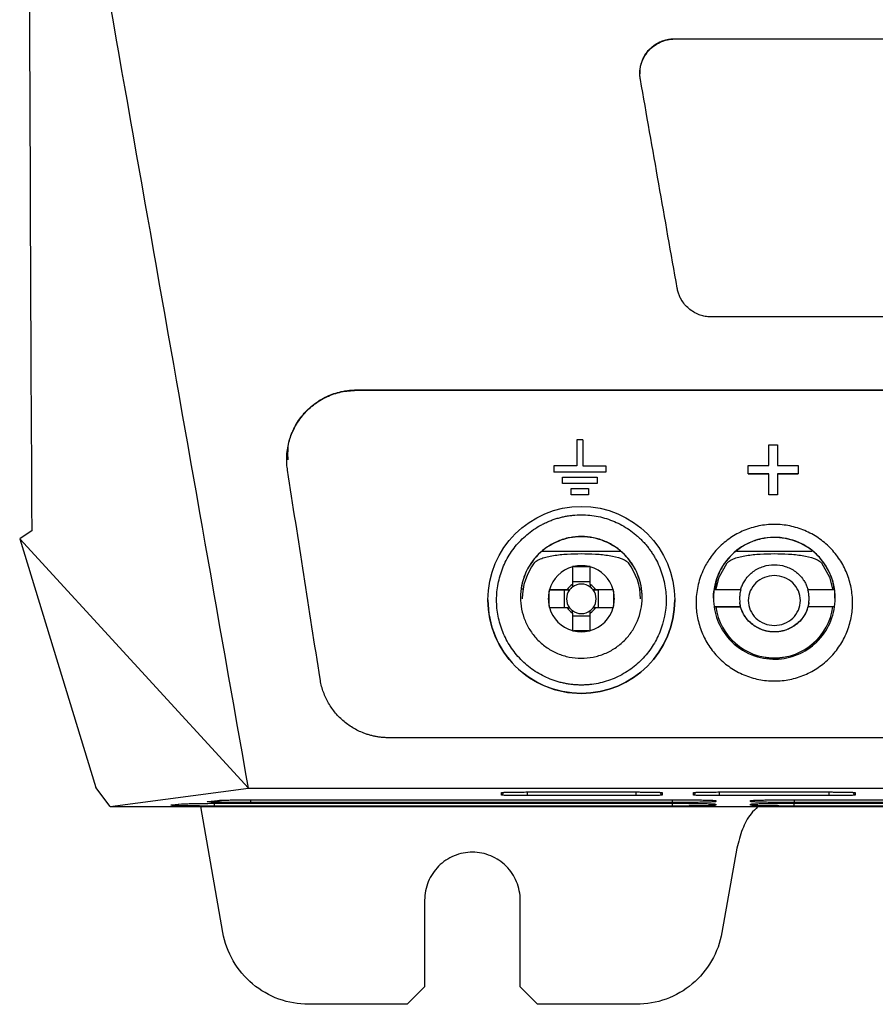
# Model space of a CAD drawing. Header units: millimetres. Extents: x -508 to 796, y -404 to 760.
# Tile 59 of 116: x 164 to 213, y 11 to 67. Entities that reach past the tile are written whole.
import ezdxf

# ---------------------------------------------------------------- set-up
doc = ezdxf.new("R2010")
doc.units = ezdxf.units.MM

msp = doc.modelspace()

# ---------------------------------------------------------------- linework, layer by layer
at = {"color": 7, "linetype": 'Continuous', "lineweight": 25}
for p, q in [((201.954, 66.089), (230.324, 66.089)), ((201.954, 66.089), (201.954, 66.072)), ((201.954, 66.072), (230.324, 66.072)), ((230.324, 50.081), (204.07, 50.081)), ((183.642, 45.88), (230.324, 45.88)), ((183.642, 45.88), (183.642, 45.86)), ((183.642, 45.86), (277.006, 45.86)), ((196.328, 43.007), (196.328, 41.506)), ((196.678, 43.007), (196.328, 43.007)), ((196.678, 43.007), (196.678, 41.506)), ((207.366, 41.541), (207.366, 42.723)), ((207.366, 42.723), (207.87, 42.723)), ((207.87, 42.723), (207.87, 41.541)), ((195.003, 41.506), (195.003, 41.155)), ((196.328, 41.506), (195.003, 41.506)), ((196.678, 41.506), (198.003, 41.506)), ((198.003, 41.506), (198.003, 41.155)), ((206.185, 41.541), (207.366, 41.541)), ((206.185, 41.045), (206.185, 41.541)), ((207.87, 41.541), (209.051, 41.541)), ((209.051, 41.541), (209.051, 41.045)), ((198.003, 41.155), (195.003, 41.155)), ((195.003, 41.154), (195.003, 41.155)), ((198.003, 41.154), (195.003, 41.154)), ((195.503, 40.505), (195.503, 40.855)), ((195.503, 40.855), (197.503, 40.855)), ((197.503, 40.855), (197.503, 40.505)), ((207.366, 41.045), (206.185, 41.045)), ((207.366, 41.043), (206.185, 41.043)), ((207.366, 39.854), (207.366, 41.045)), ((209.051, 41.045), (207.87, 41.045)), ((207.87, 41.045), (207.87, 39.854)), ((209.051, 41.043), (207.87, 41.043)), ((197.503, 40.505), (195.503, 40.505)), ((197.503, 40.503), (195.503, 40.503)), ((196.003, 39.854), (196.003, 40.205)), ((196.003, 40.205), (197.003, 40.205)), ((197.003, 39.854), (196.003, 39.854)), ((197.003, 39.853), (196.003, 39.853)), ((197.003, 40.205), (197.003, 39.854)), ((207.87, 39.854), (207.366, 39.854)), ((207.87, 39.853), (207.366, 39.853)), ((164.284, 37.308), (177.44, 22.979)), ((164.284, 37.308), (168.67, 23.009)), ((194.319, 36.602), (198.857, 36.602)), ((205.505, 36.602), (209.843, 36.602)), ((196.073, 35.699), (196.073, 34.695)), ((196.151, 35.72), (197.024, 35.72)), ((197.103, 34.695), (197.103, 35.699)), ((197.103, 34.848), (196.073, 34.848)), ((193.123, 34.431), (193.235, 34.431)), ((194.738, 33.434), (194.738, 34.307)), ((194.739, 34.386), (195.604, 34.38)), ((195.763, 34.386), (194.759, 34.386)), ((195.604, 34.38), (195.604, 33.356)), ((195.604, 34.38), (195.91, 34.38)), ((197.265, 34.38), (197.571, 34.38)), ((198.417, 34.386), (197.413, 34.386)), ((198.437, 34.386), (197.571, 34.38)), ((197.571, 33.356), (197.571, 34.38)), ((198.437, 34.307), (198.437, 33.434)), ((199.94, 34.431), (200.053, 34.431)), ((205.754, 34.377), (204.221, 34.377)), ((204.285, 34.431), (204.335, 34.431)), ((211.154, 34.377), (209.622, 34.377)), ((211.04, 34.431), (211.12, 34.431)), ((211.154, 34.377), (211.154, 33.893)), ((191.213, 33.801), (191.213, 33.8)), ((193.188, 33.866), (193.188, 33.862)), ((199.988, 33.862), (199.988, 33.866)), ((201.963, 33.8), (201.963, 33.801)), ((211.188, 33.893), (211.188, 33.897)), ((211.188, 33.89), (211.188, 33.89)), ((194.759, 33.356), (195.763, 33.356)), ((196.073, 33.046), (196.073, 32.042)), ((196.073, 32.882), (197.103, 32.882)), ((197.103, 32.042), (197.103, 33.046)), ((197.413, 33.356), (198.417, 33.356)), ((204.221, 33.41), (205.751, 33.41)), ((205.751, 33.407), (204.221, 33.407)), ((205.751, 33.407), (205.751, 33.41)), ((211.154, 33.41), (209.624, 33.41)), ((209.624, 33.41), (209.624, 33.407)), ((211.154, 33.407), (209.624, 33.407)), ((197.024, 32.021), (196.151, 32.021)), ((230.324, 25.871), (185.512, 25.871)), ((169.481, 21.909), (168.67, 23.009)), ((169.481, 21.909), (177.44, 22.979)), ((177.44, 22.979), (230.324, 22.979)), ((191.989, 22.571), (191.989, 22.718)), ((193.489, 22.75), (199.739, 22.75)), ((201.239, 22.718), (201.239, 22.571)), ((203.039, 22.571), (203.039, 22.718)), ((204.539, 22.75), (210.836, 22.75)), ((212.336, 22.718), (212.336, 22.571)), ((175.12, 22.209), (175.668, 22.262)), ((176.027, 22.101), (201.824, 22.101)), ((201.824, 22.144), (177.561, 22.144)), ((178.108, 22.304), (201.824, 22.304)), ((199.739, 22.539), (193.489, 22.539)), ((204.324, 22.251), (204.324, 22.198)), ((210.836, 22.539), (204.539, 22.539)), ((206.324, 22.198), (206.324, 22.251)), ((208.824, 22.304), (251.824, 22.304)), ((251.824, 22.144), (208.824, 22.144)), ((208.824, 22.101), (251.824, 22.101)), ((169.481, 21.909), (291.167, 21.909)), ((173.039, 22.006), (173.587, 22.06)), ((175.973, 14.667), (174.696, 21.909)), ((201.824, 21.941), (175.48, 21.941)), ((204.324, 22.048), (204.324, 21.995)), ((206.324, 21.995), (206.324, 22.048)), ((251.824, 21.941), (208.824, 21.941)), ((205.529, 19.51), (204.675, 14.667)), ((187.574, 16.535), (187.574, 11.535)), ((193.074, 11.535), (193.074, 16.535)), ((186.574, 10.535), (187.574, 11.535)), ((193.074, 11.535), (194.074, 10.535)), ((186.574, 10.535), (180.897, 10.535)), ((199.751, 10.535), (194.074, 10.535))]:
    msp.add_line(p, q, dxfattribs=at)
at = {"color": 250, "linetype": 'Continuous', "lineweight": 25}
for p, q in [((191.989, 22.571), (192.15, 22.732)), ((193.489, 22.539), (193.489, 22.75)), ((199.739, 22.539), (199.739, 22.75)), ((201.239, 22.571), (201.078, 22.732)), ((203.039, 22.571), (203.2, 22.732)), ((204.539, 22.539), (204.539, 22.75)), ((210.836, 22.539), (210.836, 22.75)), ((212.336, 22.571), (212.175, 22.732)), ((175.48, 21.941), (175.48, 22.099)), ((177.561, 22.302), (177.561, 22.144)), ((201.824, 22.144), (201.824, 22.304)), ((201.824, 21.941), (201.824, 22.101)), ((208.824, 22.304), (208.824, 22.144)), ((208.824, 21.941), (208.824, 22.101))]:
    msp.add_line(p, q, dxfattribs=at)
at = {"color": 7, "linetype": 'Continuous', "lineweight": 25, "flags": 128}
for points in [[(204.335, 34.431), (204.522, 35.106), (204.983, 35.927)], [(210.392, 35.927), (210.853, 35.106), (211.04, 34.431)]]:
    msp.add_lwpolyline(points, dxfattribs=at)
at = {"color": 7, "linetype": 'Continuous', "lineweight": 25}
for centre, radius, start, end in [((196.588, 33.937), 3.5, 89.9998, 179.9999), ((196.588, 33.937), 3.5, 0.0001, 90.0002), ((196.588, 33.866), 3.4, 142.6896, 180), ((196.588, 33.871), 1.9, 105.7268, 164.2729), ((196.588, 33.871), 1.9, 76.7262, 103.2738), ((196.588, 33.871), 1.9, 15.7271, 74.2732), ((196.588, 33.866), 3.4, 0, 37.3104), ((196.588, 33.871), 0.972, 121.9777, 148.022), ((196.588, 33.865), 0.851, 52.7591, 127.2409), ((196.588, 33.871), 0.972, 31.978, 58.0223), ((196.588, 33.871), 1.9, 166.7261, 193.2739), ((196.588, 33.865), 0.851, 142.7587, 217.2413), ((196.588, 33.865), 0.851, 127.241, 142.7587), ((196.588, 33.865), 0.851, 37.2413, 52.759), ((196.588, 33.865), 0.851, 322.7587, 37.2413), ((196.588, 33.871), 1.9, 346.7261, 13.2739), ((196.588, 33.871), 1.9, 195.7271, 254.2732), ((196.588, 33.871), 0.972, 211.978, 238.0223), ((196.588, 33.865), 0.851, 217.2413, 232.759), ((196.588, 33.865), 0.851, 232.7591, 307.2409), ((196.588, 33.871), 1.9, 285.7268, 344.2729), ((196.588, 33.871), 0.972, 301.9777, 328.022), ((196.588, 33.865), 0.851, 307.241, 322.7587), ((207.688, 33.862), 3.4, 187.6851, 352.3149), ((207.688, 33.866), 3.4, 187.7567, 352.2433), ((196.588, 33.871), 1.9, 256.7262, 283.2738)]:
    msp.add_arc(centre, radius, start, end, dxfattribs=at)
msp.add_ellipse((196.588, 33.801), major_axis=(0, 5.38), ratio=0.999138, dxfattribs=at)
for start_param, end_param in [(1.570796, 3.141593), (3.141593, 4.712389)]:
    msp.add_ellipse((196.588, 33.8), major_axis=(0, 5.38), ratio=0.999138, start_param=start_param, end_param=end_param, dxfattribs=at)
for points in [[(164.791, 83.762), (164.836, 68.247), (164.898, 52.882), (164.975, 37.773)], [(177.44, 22.979), (173.909, 43.011), (170.388, 62.99), (166.86, 83.006)], [(202.101, 51.735), (201.395, 55.737), (200.69, 59.739), (199.985, 63.74)], [(181.56, 29.256), (180.937, 33.259), (180.313, 37.261), (179.69, 41.262)], [(164.975, 37.773), (164.745, 37.618), (164.515, 37.463), (164.284, 37.308)], [(196.151, 35.72), (196.125, 35.72), (196.099, 35.72), (196.073, 35.72)], [(196.073, 35.699), (196.073, 35.706), (196.073, 35.713), (196.073, 35.72)], [(197.103, 35.72), (197.076, 35.72), (197.05, 35.72), (197.024, 35.72)], [(197.103, 35.72), (197.103, 35.713), (197.103, 35.706), (197.103, 35.699)], [(196.073, 34.695), (196.073, 34.646), (196.073, 34.595), (196.073, 34.542)], [(197.103, 34.695), (197.103, 34.646), (197.103, 34.595), (197.103, 34.542)], [(194.739, 34.386), (194.738, 34.359), (194.738, 34.333), (194.738, 34.307)], [(194.739, 34.386), (194.745, 34.386), (194.752, 34.386), (194.759, 34.386)], [(195.763, 34.386), (195.811, 34.384), (195.859, 34.382), (195.91, 34.38)], [(197.413, 34.386), (197.365, 34.384), (197.316, 34.382), (197.265, 34.38)], [(198.417, 34.386), (198.423, 34.386), (198.43, 34.386), (198.437, 34.386)], [(198.437, 34.307), (198.437, 34.333), (198.437, 34.359), (198.437, 34.386)], [(204.188, 33.893), (204.188, 34.055), (204.199, 34.217), (204.221, 34.377)], [(205.751, 34.377), (205.751, 34.377), (205.752, 34.377), (205.754, 34.377)], [(209.622, 34.377), (209.623, 34.377), (209.624, 34.377), (209.624, 34.377)], [(194.738, 33.434), (194.738, 33.408), (194.738, 33.382), (194.739, 33.356)], [(198.437, 33.356), (198.437, 33.382), (198.437, 33.408), (198.437, 33.434)], [(194.759, 33.356), (194.752, 33.356), (194.745, 33.356), (194.739, 33.356)], [(195.763, 33.356), (195.811, 33.354), (195.859, 33.352), (195.91, 33.35)], [(196.073, 33.046), (196.073, 33.092), (196.073, 33.139), (196.073, 33.187)], [(197.103, 33.046), (197.103, 33.092), (197.103, 33.139), (197.103, 33.187)], [(197.413, 33.356), (197.365, 33.354), (197.316, 33.352), (197.265, 33.35)], [(198.437, 33.356), (198.43, 33.356), (198.423, 33.356), (198.417, 33.356)], [(196.073, 32.021), (196.073, 32.028), (196.073, 32.035), (196.073, 32.042)], [(196.073, 32.021), (196.099, 32.021), (196.125, 32.021), (196.151, 32.021)], [(197.024, 32.021), (197.05, 32.021), (197.076, 32.021), (197.103, 32.021)], [(197.103, 32.042), (197.103, 32.035), (197.103, 32.028), (197.103, 32.021)]]:
    msp.add_open_spline(points, degree=3, dxfattribs=at)
for points, knots in [([(199.985, 63.74), (199.978, 63.783), (199.964, 63.869), (199.955, 63.998), (199.953, 64.127), (199.959, 64.255), (199.974, 64.383), (199.998, 64.511), (200.055, 64.737), (200.179, 65.05), (200.426, 65.407), (200.738, 65.702), (201.066, 65.897), (201.379, 66.014), (201.663, 66.077), (201.857, 66.085), (201.954, 66.089)], [0, 0, 0, 0, 0.03755, 0.074733, 0.111701, 0.148611, 0.185617, 0.222875, 0.260536, 0.386303, 0.510644, 0.631528, 0.752267, 0.834679, 0.916669, 1, 1, 1, 1]), ([(199.977, 64.071), (199.971, 64.157), (199.955, 64.406), (200.09, 64.847), (200.348, 65.305), (200.718, 65.666), (201.108, 65.901), (201.527, 66.045), (201.813, 66.063), (201.954, 66.072)], [0, 0, 0, 0, 0.082701, 0.238498, 0.433702, 0.583099, 0.727215, 0.866145, 1, 1, 1, 1]), ([(204.07, 50.081), (204.022, 50.082), (203.926, 50.084), (203.782, 50.101), (203.64, 50.126), (203.5, 50.163), (203.298, 50.23), (203.044, 50.351), (202.762, 50.553), (202.52, 50.798), (202.347, 51.05), (202.228, 51.29), (202.148, 51.508), (202.116, 51.659), (202.101, 51.735)], [0, 0, 0, 0, 0.051655, 0.103006, 0.154325, 0.20589, 0.257969, 0.382121, 0.506063, 0.628129, 0.750586, 0.8336, 0.916374, 1, 1, 1, 1]), ([(179.69, 41.262), (179.682, 41.319), (179.665, 41.433), (179.65, 41.605), (179.642, 41.777), (179.641, 41.95), (179.651, 42.206), (179.69, 42.546), (179.783, 42.961), (179.919, 43.364), (180.157, 43.88), (180.562, 44.48), (181.089, 44.982), (181.57, 45.31), (181.954, 45.515), (182.357, 45.676), (182.729, 45.78), (183.062, 45.841), (183.351, 45.874), (183.545, 45.878), (183.642, 45.88)], [0, 0, 0, 0, 0.025198, 0.050311, 0.075387, 0.100469, 0.125604, 0.187494, 0.249351, 0.311055, 0.372721, 0.496947, 0.62349, 0.686392, 0.74922, 0.811701, 0.874161, 0.916126, 0.957996, 1, 1, 1, 1]), ([(179.721, 41.853), (179.712, 42.196), (179.696, 42.803), (180.043, 43.658), (180.503, 44.396), (181.157, 45.037), (181.922, 45.506), (182.766, 45.805), (183.351, 45.842), (183.642, 45.86)], [0, 0, 0, 0, 0.165118, 0.291836, 0.440272, 0.582505, 0.725284, 0.863565, 1, 1, 1, 1]), ([(191.912, 35.186), (191.868, 35.038), (191.832, 34.887), (191.773, 34.581), (191.75, 34.426), (191.72, 34.114), (191.713, 33.958), (191.713, 33.644), (191.72, 33.486), (191.751, 33.171), (191.773, 33.015), (191.833, 32.707), (191.871, 32.555), (191.96, 32.254), (192.012, 32.105), (192.13, 31.812), (192.197, 31.666), (192.344, 31.385), (192.424, 31.249), (192.683, 30.852), (192.881, 30.604), (193.331, 30.143), (193.577, 29.936), (193.973, 29.665), (194.109, 29.581), (194.392, 29.426), (194.539, 29.354), (194.838, 29.227), (194.99, 29.172), (195.221, 29.1), (195.299, 29.078), (195.455, 29.037), (195.534, 29.019), (195.693, 28.987), (195.773, 28.973), (195.934, 28.948), (196.015, 28.938), (196.178, 28.921), (196.259, 28.915), (196.422, 28.906), (196.504, 28.904), (196.666, 28.904), (196.747, 28.906), (196.909, 28.914), (196.989, 28.92), (197.231, 28.944), (197.392, 28.969), (197.872, 29.066), (198.184, 29.163), (198.629, 29.351), (198.774, 29.421), (199.058, 29.576), (199.197, 29.662), (199.464, 29.844), (199.592, 29.941), (199.836, 30.146), (199.953, 30.255), (200.177, 30.483), (200.283, 30.603), (200.484, 30.853), (200.577, 30.983), (200.751, 31.248), (200.831, 31.384), (200.977, 31.664), (201.043, 31.807), (201.342, 32.543), (201.463, 33.167), (201.463, 33.958), (201.455, 34.115), (201.425, 34.427), (201.403, 34.582), (201.343, 34.889), (201.306, 35.043), (201.216, 35.346), (201.164, 35.496), (201.045, 35.789), (200.979, 35.933), (200.87, 36.142), (200.832, 36.211), (200.752, 36.347), (200.711, 36.414), (200.624, 36.547), (200.579, 36.612), (200.486, 36.742), (200.437, 36.805), (200.337, 36.93), (200.286, 36.992), (200.18, 37.112), (200.125, 37.17), (200.014, 37.284), (199.957, 37.34), (199.84, 37.448), (199.781, 37.501), (199.598, 37.655), (199.471, 37.752), (199.205, 37.934), (199.066, 38.02), (198.782, 38.176), (198.637, 38.246), (198.193, 38.435), (197.884, 38.532), (197.241, 38.664), (196.916, 38.697), (196.423, 38.697), (196.261, 38.689), (196.019, 38.664), (195.938, 38.654), (195.778, 38.63), (195.699, 38.615), (195.54, 38.583), (195.461, 38.565), (195.304, 38.524), (195.225, 38.502), (195.07, 38.454), (194.992, 38.428), (194.84, 38.372), (194.764, 38.342), (194.615, 38.279), (194.542, 38.245), (194.397, 38.175), (194.325, 38.138), (194.114, 38.023), (193.977, 37.939), (193.711, 37.757), (193.581, 37.658), (193.335, 37.451), (193.218, 37.342), (192.884, 37.001), (192.685, 36.751), (192.422, 36.35), (192.342, 36.213), (192.196, 35.933), (192.13, 35.79), (192.012, 35.498), (191.96, 35.348), (191.914, 35.193), (191.913, 35.19), (191.912, 35.186)], [0.796533, 0.796533, 0.796533, 0.796533, 0.811816, 0.811816, 0.827441, 0.827441, 0.843066, 0.843066, 0.858691, 0.858691, 0.874316, 0.874316, 0.889941, 0.889941, 0.905566, 0.905566, 0.921191, 0.921191, 0.936816, 0.936816, 0.968066, 0.968066, 0.999316, 0.999316, 1.014941, 1.014941, 1.030566, 1.030566, 1.046191, 1.046191, 1.054003, 1.054003, 1.061816, 1.061816, 1.069628, 1.069628, 1.077441, 1.077441, 1.085253, 1.085253, 1.093066, 1.093066, 1.100878, 1.100878, 1.108691, 1.108691, 1.124316, 1.124316, 1.155566, 1.155566, 1.171191, 1.171191, 1.186816, 1.186816, 1.202441, 1.202441, 1.218066, 1.218066, 1.233691, 1.233691, 1.249316, 1.249316, 1.264941, 1.264941, 1.280566, 1.280566, 1.343066, 1.343066, 1.358691, 1.358691, 1.374316, 1.374316, 1.389941, 1.389941, 1.405566, 1.405566, 1.421191, 1.421191, 1.429003, 1.429003, 1.436816, 1.436816, 1.444628, 1.444628, 1.452441, 1.452441, 1.460253, 1.460253, 1.468066, 1.468066, 1.475878, 1.475878, 1.483691, 1.483691, 1.499316, 1.499316, 1.514941, 1.514941, 1.530566, 1.530566, 1.561816, 1.561816, 1.593066, 1.593066, 1.608691, 1.608691, 1.616503, 1.616503, 1.624316, 1.624316, 1.632128, 1.632128, 1.639941, 1.639941, 1.647753, 1.647753, 1.655566, 1.655566, 1.663378, 1.663378, 1.671191, 1.671191, 1.686816, 1.686816, 1.702441, 1.702441, 1.718066, 1.718066, 1.749316, 1.749316, 1.764941, 1.764941, 1.780566, 1.780566, 1.796191, 1.796191, 1.796533, 1.796533, 1.796533, 1.796533]), ([(203.574, 35.468), (203.674, 35.692), (203.932, 36.165), (204.457, 36.818), (205.14, 37.389), (205.927, 37.819), (206.789, 38.084), (207.688, 38.175), (208.587, 38.084), (209.448, 37.818), (210.235, 37.389), (210.918, 36.818), (211.473, 36.128), (211.882, 35.35), (212.131, 34.511), (212.216, 33.641), (212.132, 32.772), (211.882, 31.933), (211.473, 31.154), (210.919, 30.464), (210.235, 29.893), (209.448, 29.463), (208.587, 29.198), (207.688, 29.107), (206.789, 29.198), (205.927, 29.463), (205.14, 29.893), (204.456, 30.464), (203.902, 31.154), (203.493, 31.933), (203.244, 32.772), (203.157, 33.664), (203.254, 34.58), (203.447, 35.18), (203.574, 35.468)], [0, 0, 0, 0, 0.026279, 0.057521, 0.088773, 0.120021, 0.15127, 0.182516, 0.213752, 0.245004, 0.276243, 0.307491, 0.338734, 0.369984, 0.401238, 0.432501, 0.463757, 0.495009, 0.526263, 0.557513, 0.588768, 0.620014, 0.651258, 0.682501, 0.713756, 0.745007, 0.776254, 0.807519, 0.838767, 0.870017, 0.901266, 0.932515, 0.966267, 1, 1, 1, 1]), ([(193.088, 33.946), (193.088, 34.175), (193.11, 34.4), (193.197, 34.844), (193.263, 35.065), (193.437, 35.489), (193.544, 35.69), (193.797, 36.072), (193.945, 36.253), (194.269, 36.579), (194.446, 36.725), (194.831, 36.984), (195.037, 37.094), (195.463, 37.27), (195.685, 37.337), (196.142, 37.427), (196.372, 37.449), (196.833, 37.447), (197.067, 37.422), (197.52, 37.329), (197.74, 37.261), (198.166, 37.08), (198.372, 36.967), (198.752, 36.708), (198.929, 36.56), (199.254, 36.227), (199.397, 36.048), (199.646, 35.665), (199.753, 35.458), (199.922, 35.034), (199.986, 34.816), (200.069, 34.369), (200.09, 34.14), (200.085, 33.688), (200.062, 33.464), (199.97, 33.018), (199.903, 32.801), (199.729, 32.385), (199.621, 32.184), (199.367, 31.805), (199.223, 31.63), (198.902, 31.309), (198.723, 31.161), (198.342, 30.906), (198.14, 30.798), (197.715, 30.622), (197.49, 30.554), (197.038, 30.465), (196.809, 30.443), (196.343, 30.444), (196.112, 30.468), (195.661, 30.561), (195.438, 30.63), (195.012, 30.81), (194.811, 30.919), (194.432, 31.177), (194.254, 31.326), (193.935, 31.65), (193.792, 31.826), (193.54, 32.208), (193.435, 32.409), (193.264, 32.827), (193.198, 33.045), (193.11, 33.491), (193.088, 33.717), (193.088, 33.946)], [0, 0, 0, 0, 0.03125, 0.03125, 0.0625, 0.0625, 0.09375, 0.09375, 0.125, 0.125, 0.15625, 0.15625, 0.1875, 0.1875, 0.21875, 0.21875, 0.25, 0.25, 0.28125, 0.28125, 0.3125, 0.3125, 0.34375, 0.34375, 0.375, 0.375, 0.40625, 0.40625, 0.4375, 0.4375, 0.46875, 0.46875, 0.5, 0.5, 0.53125, 0.53125, 0.5625, 0.5625, 0.59375, 0.59375, 0.625, 0.625, 0.65625, 0.65625, 0.6875, 0.6875, 0.71875, 0.71875, 0.75, 0.75, 0.78125, 0.78125, 0.8125, 0.8125, 0.84375, 0.84375, 0.875, 0.875, 0.90625, 0.90625, 0.9375, 0.9375, 0.96875, 0.96875, 1, 1, 1, 1]), ([(209.92, 36.595), (210.048, 36.489), (210.481, 36.075), (211.057, 35.138), (211.278, 33.776), (210.958, 32.428), (210.187, 31.325), (209.072, 30.588), (207.729, 30.304), (206.287, 30.566), (205.081, 31.41), (204.346, 32.611), (204.188, 33.469), (204.188, 33.897), (204.188, 34.398), (204.392, 35.342), (205.213, 36.494), (206.4, 37.258), (207.849, 37.504), (209.088, 37.177), (209.719, 36.762), (209.92, 36.595)], [8.504071, 8.504071, 8.504071, 8.504071, 8.913591, 9.981458, 11.198463, 12.309599, 13.399152, 14.487968, 15.530636, 16.680255, 17.975158, 19.054099, 20.130234, 20.130234, 20.130234, 21.391593, 22.498961, 23.585738, 24.79234, 25.989653, 26.634305, 26.634305, 26.634305, 26.634305]), ([(211.12, 34.431), (211.11, 34.538), (211.081, 34.852), (210.799, 35.573), (210.184, 36.463), (209.085, 37.183), (208.01, 37.428), (207.09, 37.367), (206.38, 37.167), (205.713, 36.816), (204.971, 36.181), (204.399, 35.353), (204.313, 34.659), (204.285, 34.431)], [0, 0, 0, 0, 0.033303, 0.09746, 0.23641, 0.358126, 0.48657, 0.559072, 0.63263, 0.706531, 0.784644, 0.929171, 1, 1, 1, 1]), ([(193.883, 35.927), (193.921, 35.976), (193.977, 36.023), (194.121, 36.11), (194.209, 36.151), (194.403, 36.223), (194.512, 36.255), (194.742, 36.311), (194.862, 36.335), (195.113, 36.376), (195.244, 36.393), (195.507, 36.42), (195.64, 36.431), (196.042, 36.455), (196.316, 36.462), (196.863, 36.462), (197.134, 36.455), (197.671, 36.422), (197.94, 36.396), (198.441, 36.314), (198.677, 36.258), (198.967, 36.151), (199.055, 36.11), (199.198, 36.023), (199.254, 35.976), (199.292, 35.927)], [0, 0, 0, 0, 0.0625, 0.0625, 0.125, 0.125, 0.1875, 0.1875, 0.25, 0.25, 0.3125, 0.3125, 0.375, 0.375, 0.5, 0.5, 0.625, 0.625, 0.75, 0.75, 0.875, 0.875, 0.9375, 0.9375, 1, 1, 1, 1]), ([(204.983, 35.927), (205.021, 35.976), (205.077, 36.023), (205.221, 36.11), (205.309, 36.151), (205.503, 36.223), (205.612, 36.255), (205.842, 36.311), (205.962, 36.335), (206.213, 36.376), (206.344, 36.393), (206.607, 36.42), (206.74, 36.431), (207.142, 36.455), (207.416, 36.462), (207.963, 36.462), (208.234, 36.455), (208.771, 36.422), (209.04, 36.396), (209.541, 36.314), (209.777, 36.258), (210.067, 36.151), (210.155, 36.11), (210.298, 36.023), (210.354, 35.976), (210.392, 35.927)], [0, 0, 0, 0, 0.0625, 0.0625, 0.125, 0.125, 0.1875, 0.1875, 0.25, 0.25, 0.3125, 0.3125, 0.375, 0.375, 0.5, 0.5, 0.625, 0.625, 0.75, 0.75, 0.875, 0.875, 0.9375, 0.9375, 1, 1, 1, 1]), ([(205.751, 34.377), (205.762, 34.415), (205.785, 34.493), (205.829, 34.61), (205.882, 34.728), (205.946, 34.847), (206.06, 35.027), (206.231, 35.23), (206.564, 35.517), (207.044, 35.76), (207.688, 35.859), (208.332, 35.76), (208.812, 35.516), (209.145, 35.23), (209.335, 35.003), (209.474, 34.772), (209.565, 34.575), (209.605, 34.441), (209.624, 34.377)], [0, 0, 0, 0, 0.023146, 0.047433, 0.072698, 0.09877, 0.126296, 0.196279, 0.251797, 0.380057, 0.500025, 0.620236, 0.748244, 0.804211, 0.873699, 0.918599, 0.960682, 1, 1, 1, 1]), ([(207.688, 32.332), (207.493, 32.332), (207.297, 32.369), (206.936, 32.512), (206.769, 32.617), (206.491, 32.882), (206.379, 33.041), (206.227, 33.388), (206.188, 33.577), (206.188, 33.954), (206.227, 34.143), (206.38, 34.49), (206.492, 34.649), (206.908, 35.047), (207.298, 35.199), (208.078, 35.198), (208.467, 35.046), (208.884, 34.649), (208.996, 34.491), (209.148, 34.143), (209.188, 33.954), (209.188, 33.577), (209.148, 33.388), (208.996, 33.04), (208.884, 32.881), (208.606, 32.617), (208.44, 32.512), (208.078, 32.369), (207.883, 32.332), (207.688, 32.332)], [0, 0, 0, 0, 0.0625, 0.0625, 0.125, 0.125, 0.1875, 0.1875, 0.25, 0.25, 0.3125, 0.3125, 0.375, 0.375, 0.5, 0.5, 0.625, 0.625, 0.6875, 0.6875, 0.75, 0.75, 0.8125, 0.8125, 0.875, 0.875, 0.9375, 0.9375, 1, 1, 1, 1]), ([(205.754, 34.377), (205.743, 34.335), (205.721, 34.248), (205.7, 34.112), (205.688, 33.968), (205.687, 33.816), (205.697, 33.712), (205.702, 33.66)], [0, 0, 0, 0, 0.1798417, 0.3697999, 0.5698439, 0.7799262, 1, 1, 1, 1]), ([(209.673, 33.66), (209.678, 33.704), (209.687, 33.791), (209.689, 33.919), (209.682, 34.043), (209.668, 34.16), (209.649, 34.271), (209.63, 34.342), (209.622, 34.377)], [0, 0, 0, 0, 0.184754, 0.362297, 0.532637, 0.695739, 0.851543, 1, 1, 1, 1]), ([(207.688, 31.96), (207.641, 31.961), (207.547, 31.963), (207.406, 31.978), (207.265, 32.002), (207.125, 32.037), (206.923, 32.102), (206.662, 32.222), (206.373, 32.423), (206.118, 32.678), (205.952, 32.92), (205.838, 33.151), (205.752, 33.374), (205.72, 33.556), (205.702, 33.66)], [0, 0, 0, 0, 0.048633, 0.09794, 0.147756, 0.197908, 0.248213, 0.369387, 0.497149, 0.615591, 0.747763, 0.804066, 0.888742, 1, 1, 1, 1]), ([(205.751, 33.41), (205.741, 33.451), (205.72, 33.534), (205.708, 33.618), (205.702, 33.66)], [0, 0, 0, 0, 0.500124, 1, 1, 1, 1]), ([(209.673, 33.66), (209.666, 33.613), (209.653, 33.522), (209.622, 33.396), (209.587, 33.284), (209.551, 33.188), (209.515, 33.107), (209.483, 33.041), (209.404, 32.892), (209.257, 32.678), (209.002, 32.423), (208.713, 32.222), (208.423, 32.088), (208.158, 32.01), (207.924, 31.968), (207.766, 31.963), (207.688, 31.96)], [0, 0, 0, 0, 0.05073, 0.096889, 0.13823, 0.174567, 0.205767, 0.23174, 0.252428, 0.384616, 0.503003, 0.630778, 0.751926, 0.835532, 0.918496, 1, 1, 1, 1]), ([(209.673, 33.66), (209.667, 33.618), (209.655, 33.534), (209.634, 33.451), (209.624, 33.41)], [0, 0, 0, 0, 0.499876, 1, 1, 1, 1]), ([(207.688, 31.957), (207.648, 31.957), (207.568, 31.959), (207.449, 31.969), (207.331, 31.986), (207.214, 32.011), (207.036, 32.058), (206.803, 32.147), (206.522, 32.308), (206.262, 32.519), (206.062, 32.753), (205.918, 32.979), (205.818, 33.187), (205.774, 33.333), (205.751, 33.407)], [0, 0, 0, 0, 0.045433, 0.090668, 0.135871, 0.181203, 0.226827, 0.346003, 0.465189, 0.597762, 0.730536, 0.820525, 0.909921, 1, 1, 1, 1]), ([(209.624, 33.407), (209.611, 33.363), (209.586, 33.274), (209.536, 33.146), (209.477, 33.021), (209.408, 32.901), (209.294, 32.729), (209.113, 32.519), (208.854, 32.308), (208.572, 32.147), (208.314, 32.049), (208.084, 31.992), (207.887, 31.962), (207.754, 31.959), (207.688, 31.957)], [0, 0, 0, 0, 0.0541528, 0.1079101, 0.1615455, 0.2153347, 0.2695507, 0.402119, 0.5348869, 0.6538758, 0.7732474, 0.8490057, 0.9243373, 1, 1, 1, 1]), ([(185.512, 25.871), (185.442, 25.872), (185.303, 25.874), (185.094, 25.891), (184.887, 25.918), (184.682, 25.956), (184.478, 26.005), (184.276, 26.064), (183.922, 26.189), (183.432, 26.426), (182.865, 26.841), (182.38, 27.343), (182.058, 27.827), (181.851, 28.243), (181.723, 28.571), (181.623, 28.909), (181.581, 29.14), (181.56, 29.256)], [0, 0, 0, 0, 0.036974, 0.073745, 0.110418, 0.147093, 0.183875, 0.220866, 0.258166, 0.382366, 0.506286, 0.628279, 0.750625, 0.812946, 0.874965, 0.937159, 1, 1, 1, 1]), ([(191.989, 22.718), (191.99, 22.719), (191.992, 22.721), (192.006, 22.723), (192.029, 22.726), (192.061, 22.728), (192.123, 22.732), (192.235, 22.736), (192.423, 22.741), (192.651, 22.745), (192.884, 22.748), (193.1, 22.749), (193.293, 22.75), (193.424, 22.75), (193.489, 22.75)], [0, 0, 0, 0, 0.050252, 0.100071, 0.149774, 0.199679, 0.250101, 0.374783, 0.499871, 0.624605, 0.749647, 0.833175, 0.916147, 1, 1, 1, 1]), ([(199.739, 22.75), (199.779, 22.75), (199.857, 22.75), (199.974, 22.75), (200.088, 22.749), (200.201, 22.749), (200.367, 22.747), (200.576, 22.745), (200.804, 22.741), (200.993, 22.736), (201.118, 22.731), (201.192, 22.727), (201.232, 22.723), (201.237, 22.72), (201.239, 22.718)], [0, 0, 0, 0, 0.050325, 0.100192, 0.149906, 0.199775, 0.250104, 0.374913, 0.499881, 0.62468, 0.749651, 0.833324, 0.916279, 1, 1, 1, 1]), ([(203.039, 22.718), (203.04, 22.719), (203.042, 22.721), (203.056, 22.723), (203.079, 22.726), (203.111, 22.728), (203.173, 22.732), (203.285, 22.736), (203.473, 22.741), (203.701, 22.745), (203.934, 22.748), (204.15, 22.749), (204.343, 22.75), (204.474, 22.75), (204.539, 22.75)], [0, 0, 0, 0, 0.050256, 0.100077, 0.14978, 0.199683, 0.250101, 0.37478, 0.49987, 0.624611, 0.749648, 0.833159, 0.916131, 1, 1, 1, 1]), ([(210.836, 22.75), (210.876, 22.75), (210.954, 22.75), (211.071, 22.75), (211.185, 22.749), (211.298, 22.749), (211.464, 22.747), (211.673, 22.745), (211.901, 22.741), (212.09, 22.736), (212.215, 22.731), (212.289, 22.727), (212.329, 22.723), (212.334, 22.72), (212.336, 22.718)], [0, 0, 0, 0, 0.050332, 0.100202, 0.149916, 0.199781, 0.250104, 0.374896, 0.499881, 0.624695, 0.749652, 0.833306, 0.916261, 1, 1, 1, 1]), ([(173.587, 22.06), (173.598, 22.061), (173.619, 22.062), (173.661, 22.065), (173.71, 22.068), (173.767, 22.071), (173.831, 22.074), (173.95, 22.078), (174.147, 22.084), (174.455, 22.09), (174.806, 22.095), (175.151, 22.098), (175.467, 22.1), (175.745, 22.101), (175.933, 22.101), (176.027, 22.101)], [0, 0, 0, 0, 0.041877, 0.0835, 0.125005, 0.166528, 0.208205, 0.250169, 0.374996, 0.500041, 0.624854, 0.749927, 0.833382, 0.916384, 1, 1, 1, 1]), ([(175.087, 22.193), (175.076, 22.194), (175.039, 22.2), (175.086, 22.205), (175.12, 22.209)], [0, 0, 0, 0, 0.272471, 1, 1, 1, 1]), ([(177.561, 22.144), (177.507, 22.144), (177.4, 22.144), (177.24, 22.144), (177.083, 22.145), (176.929, 22.146), (176.776, 22.147), (176.626, 22.148), (176.358, 22.15), (175.993, 22.155), (175.662, 22.162), (175.445, 22.169), (175.309, 22.174), (175.2, 22.18), (175.152, 22.183), (175.128, 22.185)], [0, 0, 0, 0, 0.0481155, 0.0957483, 0.1430942, 0.1903526, 0.2377239, 0.285407, 0.3335971, 0.4999484, 0.6665509, 0.7503445, 0.8331467, 0.9160139, 1, 1, 1, 1]), ([(175.668, 22.262), (175.679, 22.263), (175.7, 22.265), (175.742, 22.268), (175.791, 22.271), (175.848, 22.274), (175.912, 22.277), (176.03, 22.281), (176.228, 22.287), (176.535, 22.293), (176.887, 22.298), (177.232, 22.301), (177.548, 22.303), (177.826, 22.304), (178.014, 22.304), (178.108, 22.304)], [0, 0, 0, 0, 0.041877, 0.0835, 0.125005, 0.166528, 0.208205, 0.250169, 0.374995, 0.500041, 0.624855, 0.749927, 0.833381, 0.916384, 1, 1, 1, 1]), ([(193.489, 22.539), (193.45, 22.539), (193.371, 22.539), (193.254, 22.539), (193.138, 22.54), (193.025, 22.54), (192.859, 22.542), (192.649, 22.544), (192.421, 22.548), (192.233, 22.553), (192.109, 22.558), (192.036, 22.563), (191.996, 22.567), (191.992, 22.57), (191.989, 22.571)], [0, 0, 0, 0, 0.050252, 0.10007, 0.149773, 0.199677, 0.250099, 0.374786, 0.499865, 0.624596, 0.74964, 0.833189, 0.916165, 1, 1, 1, 1]), ([(201.239, 22.571), (201.238, 22.57), (201.237, 22.568), (201.222, 22.566), (201.2, 22.563), (201.168, 22.561), (201.107, 22.557), (200.996, 22.553), (200.809, 22.548), (200.581, 22.544), (200.348, 22.541), (200.13, 22.54), (199.936, 22.539), (199.805, 22.539), (199.739, 22.539)], [0, 0, 0, 0, 0.050321, 0.100185, 0.149899, 0.19977, 0.250102, 0.374912, 0.499875, 0.624692, 0.749644, 0.833292, 0.916248, 1, 1, 1, 1]), ([(201.824, 22.304), (201.879, 22.304), (201.988, 22.304), (202.151, 22.304), (202.311, 22.303), (202.47, 22.302), (202.626, 22.301), (202.881, 22.299), (203.221, 22.296), (203.601, 22.289), (203.916, 22.281), (204.122, 22.273), (204.245, 22.265), (204.312, 22.258), (204.32, 22.253), (204.324, 22.251)], [0, 0, 0, 0, 0.041996, 0.083636, 0.125096, 0.166557, 0.208198, 0.250195, 0.37507, 0.500044, 0.624914, 0.749881, 0.83351, 0.916394, 1, 1, 1, 1]), ([(204.324, 22.198), (204.323, 22.196), (204.321, 22.194), (204.305, 22.191), (204.278, 22.187), (204.241, 22.184), (204.194, 22.18), (204.098, 22.175), (203.918, 22.168), (203.605, 22.16), (203.225, 22.153), (202.836, 22.148), (202.474, 22.146), (202.152, 22.144), (201.934, 22.144), (201.824, 22.144)], [0, 0, 0, 0, 0.041995, 0.083635, 0.125095, 0.166556, 0.208197, 0.250196, 0.37507, 0.500044, 0.624919, 0.74988, 0.833505, 0.916389, 1, 1, 1, 1]), ([(201.824, 22.101), (201.879, 22.101), (201.988, 22.101), (202.151, 22.101), (202.311, 22.1), (202.47, 22.1), (202.626, 22.099), (202.881, 22.097), (203.221, 22.093), (203.601, 22.086), (203.916, 22.078), (204.122, 22.07), (204.245, 22.062), (204.312, 22.055), (204.32, 22.05), (204.324, 22.048)], [0, 0, 0, 0, 0.041997, 0.083637, 0.125097, 0.166558, 0.208198, 0.250195, 0.375068, 0.500044, 0.624915, 0.749881, 0.833508, 0.916392, 1, 1, 1, 1]), ([(204.539, 22.539), (204.5, 22.539), (204.421, 22.539), (204.304, 22.539), (204.188, 22.54), (204.075, 22.54), (203.909, 22.542), (203.699, 22.544), (203.471, 22.548), (203.283, 22.553), (203.159, 22.558), (203.086, 22.563), (203.046, 22.567), (203.042, 22.57), (203.039, 22.571)], [0, 0, 0, 0, 0.050247, 0.100063, 0.149765, 0.199672, 0.250099, 0.37479, 0.499865, 0.624597, 0.749639, 0.833192, 0.916168, 1, 1, 1, 1]), ([(206.324, 22.251), (206.325, 22.252), (206.327, 22.255), (206.344, 22.258), (206.37, 22.261), (206.407, 22.265), (206.455, 22.268), (206.552, 22.274), (206.732, 22.281), (207.047, 22.289), (207.427, 22.296), (207.815, 22.3), (208.176, 22.303), (208.497, 22.304), (208.715, 22.304), (208.824, 22.304)], [0, 0, 0, 0, 0.041957, 0.083568, 0.125014, 0.166479, 0.208146, 0.250195, 0.375007, 0.500041, 0.624854, 0.749879, 0.833427, 0.916321, 1, 1, 1, 1]), ([(208.824, 22.144), (208.769, 22.144), (208.66, 22.144), (208.496, 22.144), (208.335, 22.145), (208.176, 22.146), (208.019, 22.147), (207.764, 22.149), (207.424, 22.153), (207.044, 22.16), (206.73, 22.168), (206.525, 22.176), (206.402, 22.184), (206.336, 22.191), (206.328, 22.195), (206.324, 22.198)], [0, 0, 0, 0, 0.041958, 0.08357, 0.125016, 0.166481, 0.208147, 0.250195, 0.375001, 0.50004, 0.624855, 0.749878, 0.833428, 0.916323, 1, 1, 1, 1]), ([(206.324, 22.048), (206.325, 22.049), (206.327, 22.052), (206.344, 22.055), (206.37, 22.059), (206.407, 22.062), (206.455, 22.065), (206.552, 22.071), (206.732, 22.078), (207.047, 22.086), (207.427, 22.093), (207.815, 22.097), (208.176, 22.1), (208.497, 22.101), (208.715, 22.101), (208.824, 22.101)], [0, 0, 0, 0, 0.04196, 0.083573, 0.12502, 0.166484, 0.208149, 0.250195, 0.375009, 0.500041, 0.62485, 0.749879, 0.833427, 0.916321, 1, 1, 1, 1]), ([(212.336, 22.571), (212.335, 22.57), (212.334, 22.568), (212.319, 22.566), (212.297, 22.563), (212.265, 22.561), (212.204, 22.557), (212.093, 22.553), (211.906, 22.548), (211.678, 22.544), (211.445, 22.541), (211.227, 22.54), (211.033, 22.539), (210.902, 22.539), (210.836, 22.539)], [0, 0, 0, 0, 0.050314, 0.100175, 0.149889, 0.199763, 0.250102, 0.374918, 0.499875, 0.624687, 0.749644, 0.833306, 0.916263, 1, 1, 1, 1]), ([(173.006, 21.99), (172.995, 21.991), (172.958, 21.997), (173.005, 22.002), (173.039, 22.006)], [0, 0, 0, 0, 0.2724524, 1, 1, 1, 1]), ([(175.48, 21.941), (175.426, 21.941), (175.319, 21.941), (175.16, 21.942), (175.003, 21.942), (174.848, 21.943), (174.695, 21.944), (174.545, 21.945), (174.277, 21.948), (173.912, 21.952), (173.581, 21.96), (173.364, 21.966), (173.228, 21.971), (173.119, 21.977), (173.071, 21.981), (173.047, 21.982)], [0, 0, 0, 0, 0.0481118, 0.0957422, 0.1430869, 0.1903453, 0.2377177, 0.2854032, 0.3335967, 0.4999556, 0.6665504, 0.7503429, 0.8331451, 0.9160129, 1, 1, 1, 1]), ([(204.324, 21.995), (204.323, 21.994), (204.321, 21.991), (204.305, 21.988), (204.278, 21.984), (204.241, 21.981), (204.194, 21.978), (204.098, 21.972), (203.918, 21.965), (203.605, 21.957), (203.225, 21.95), (202.836, 21.945), (202.474, 21.943), (202.152, 21.941), (201.934, 21.941), (201.824, 21.941)], [0, 0, 0, 0, 0.041993, 0.08363, 0.12509, 0.166552, 0.208195, 0.250196, 0.375074, 0.500044, 0.624918, 0.74988, 0.833505, 0.916389, 1, 1, 1, 1]), ([(206.743, 21.909), (206.605, 21.776), (206.225, 21.41), (205.802, 20.58), (205.624, 19.882), (205.529, 19.51)], [0, 0, 0, 0, 0.209726, 0.57769, 1, 1, 1, 1]), ([(208.824, 21.941), (208.769, 21.941), (208.66, 21.941), (208.496, 21.942), (208.335, 21.942), (208.176, 21.943), (208.019, 21.944), (207.764, 21.946), (207.424, 21.95), (207.044, 21.957), (206.73, 21.965), (206.525, 21.973), (206.402, 21.981), (206.336, 21.988), (206.328, 21.992), (206.324, 21.995)], [0, 0, 0, 0, 0.041959, 0.08357, 0.125017, 0.166481, 0.208147, 0.250195, 0.375001, 0.500041, 0.62485, 0.749878, 0.83343, 0.916325, 1, 1, 1, 1]), ([(193.074, 16.535), (193.074, 16.895), (193.002, 17.255), (192.727, 17.92), (192.523, 18.225), (192.014, 18.735), (191.709, 18.938), (191.044, 19.214), (190.684, 19.285), (189.964, 19.285), (189.604, 19.214), (188.939, 18.938), (188.634, 18.735), (188.125, 18.225), (187.921, 17.92), (187.646, 17.255), (187.574, 16.895), (187.574, 16.535)], [0, 0, 0, 0, 0.125, 0.125, 0.25, 0.25, 0.375, 0.375, 0.5, 0.5, 0.625, 0.625, 0.75, 0.75, 0.875, 0.875, 1, 1, 1, 1]), ([(180.897, 10.535), (180.315, 10.535), (179.734, 10.638), (178.64, 11.036), (178.129, 11.331), (177.238, 12.079), (176.858, 12.532), (176.276, 13.539), (176.074, 14.094), (175.973, 14.667)], [0, 0, 0, 0, 0.25, 0.25, 0.5, 0.5, 0.75, 0.75, 1, 1, 1, 1]), ([(204.675, 14.667), (204.574, 14.094), (204.372, 13.539), (203.79, 12.532), (203.41, 12.079), (202.519, 11.331), (202.008, 11.036), (200.914, 10.638), (200.333, 10.535), (199.751, 10.535)], [0, 0, 0, 0, 0.25, 0.25, 0.5, 0.5, 0.75, 0.75, 1, 1, 1, 1])]:
    msp.add_open_spline(points, degree=3, knots=knots, dxfattribs=at)

doc.saveas('drawing.dxf')
